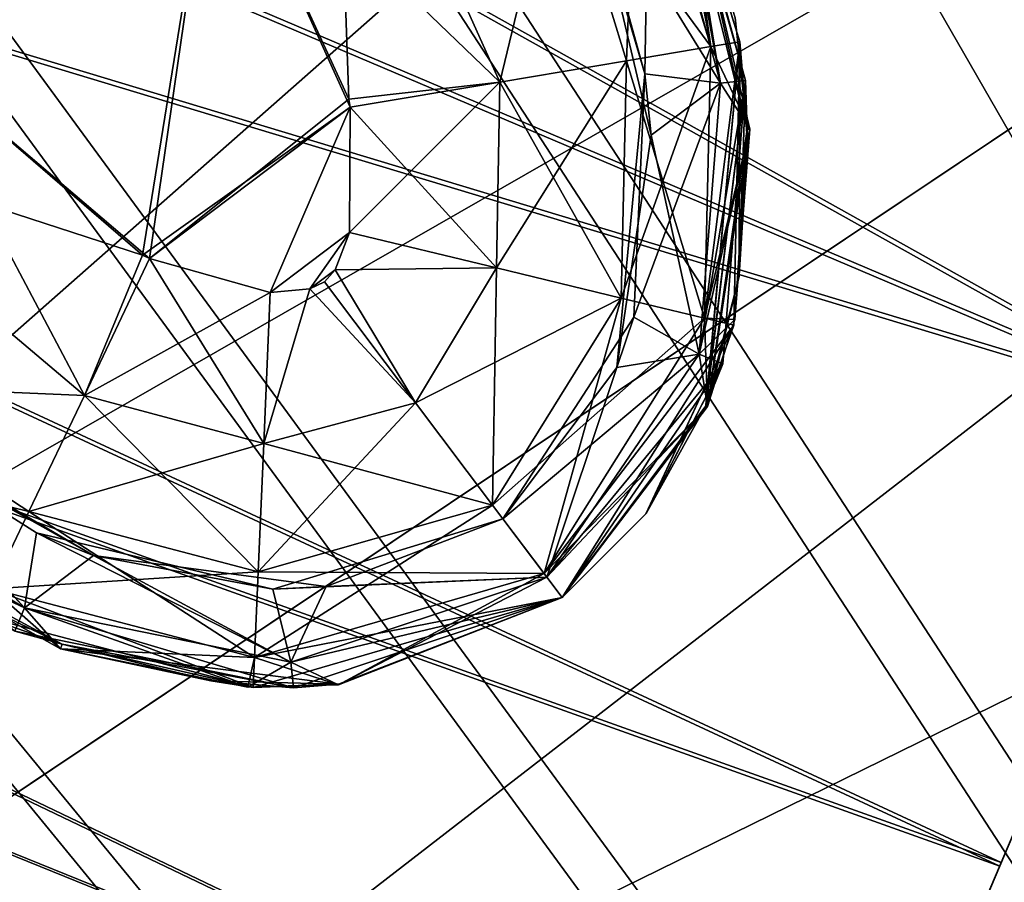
# Model space of a CAD drawing. Header units: metres. Extents: x -904 to 0, y -908 to 0.
# Tile 98 of 134: x -159 to -139, y -189 to -171. Entities that reach past the tile are written whole.
import ezdxf

# ---------------------------------------------------------------- set-up
doc = ezdxf.new("R2010")
doc.units = ezdxf.units.M

msp = doc.modelspace()

# ---------------------------------------------------------------- linework, layer by layer
at = {"layer": 'None012311'}
for points in [[(-264.332214, -57.531643, 123.974747), (-243.170029, -56.729248, 123.995758), (-63.008152, -302.295593, 117.565376)], [(-63.008152, -302.295593, 117.565376), (-243.170029, -56.729248, 123.995758), (-222.050903, -58.298695, 123.954659)], [(-297.830109, -60.486073, 123.897385), (-264.332214, -57.531643, 123.974747), (-63.008152, -302.295593, 117.565376)], [(-222.050903, -58.298695, 123.954659), (-201.240021, -62.22023, 123.851974), (-63.008152, -302.295593, 117.565376)], [(-65.261642, -300.990356, 120.600586), (-242.291733, -59.376686, 126.92746), (-262.718689, -60.035652, 126.910202)], [(-221.537735, -60.995937, 126.885056), (-242.291733, -59.376686, 126.92746), (-65.261642, -300.990356, 120.600586)], [(-262.718689, -60.035652, 126.910202), (-296.668427, -62.81105, 126.837532), (-65.261642, -300.990356, 120.600586)], [(-63.008152, -302.295593, 117.565376), (-331.364288, -63.040817, 123.830482), (-297.830109, -60.486073, 123.897385)], [(-201.261032, -64.869583, 126.783623), (-221.537735, -60.995937, 126.885056), (-65.261642, -300.990356, 120.600586)], [(-201.240021, -62.22023, 123.851974), (-180.998627, -68.444519, 123.68898), (-63.008152, -302.295593, 117.565376)], [(-65.261642, -300.990356, 120.600586), (-296.668427, -62.81105, 126.837532), (-330.762848, -65.236298, 126.774025)], [(-398.51358, -66.948952, 123.728142), (-331.364288, -63.040817, 123.830482), (-63.008152, -302.295593, 117.565376)], [(-65.261642, -300.990356, 120.600586), (-181.641327, -70.920166, 126.625183), (-201.261032, -64.869583, 126.783623)], [(-399.362701, -68.982285, 126.675926), (-65.261642, -300.990356, 120.600586), (-330.762848, -65.236298, 126.774025)], [(-465.701691, -69.252586, 123.667824), (-398.51358, -66.948952, 123.728142), (-69.298546, -367.238312, 115.864792)], [(-398.51358, -66.948952, 123.728142), (-66.409767, -334.739563, 116.715805), (-69.298546, -367.238312, 115.864792)], [(-66.409767, -334.739563, 116.715805), (-398.51358, -66.948952, 123.728142), (-63.008152, -302.295593, 117.565376)], [(-63.008152, -302.295593, 117.565376), (-180.998627, -68.444519, 123.68898), (-161.580826, -76.893288, 123.467743)], [(-71.333969, -367.13382, 118.868553), (-399.362701, -68.982285, 126.675926), (-465.757965, -71.129059, 126.619713)], [(-71.333969, -367.13382, 118.868553), (-68.556686, -334.277802, 119.72892), (-399.362701, -68.982285, 126.675926)], [(-68.556686, -334.277802, 119.72892), (-65.261642, -300.990356, 120.600586), (-399.362701, -68.982285, 126.675926)], [(-452.00235, -701.143799, 107.12117), (-465.701691, -69.252586, 123.667824), (-71.672775, -399.771973, 115.012871)], [(-465.701691, -69.252586, 123.667824), (-69.298546, -367.238312, 115.864792), (-71.672775, -399.771973, 115.012871)], [(-162.537094, -79.228813, 126.407616), (-181.641327, -70.920166, 126.625183), (-65.261642, -300.990356, 120.600586)], [(-73.59713, -399.498657, 118.021057), (-465.757965, -71.129059, 126.619713), (-452.00235, -703.006531, 110.073418)], [(-73.59713, -399.498657, 118.021057), (-71.333969, -367.13382, 118.868553), (-465.757965, -71.129059, 126.619713)], [(-161.580826, -76.893288, 123.467743), (-143.23024, -87.460297, 123.19104), (-63.008152, -302.295593, 117.565376)], [(-153.423279, -84.138039, 126.27906), (-162.537094, -79.228813, 126.407616), (-65.261642, -300.990356, 120.600586)], [(-65.261642, -300.990356, 120.600586), (-144.563904, -89.568611, 126.136856), (-153.423279, -84.138039, 126.27906)], [(-143.23024, -87.460297, 123.19104), (-59.095226, -269.917725, 118.413223), (-63.008152, -302.295593, 117.565376)], [(-59.095226, -269.917725, 118.413223), (-143.23024, -87.460297, 123.19104), (-58.036373, -259.381531, 118.689117)], [(-143.23024, -87.460297, 123.19104), (-126.177071, -100.012726, 122.862343), (-58.036373, -259.381531, 118.689117)], [(-136.558075, -95.093575, 125.99218), (-144.563904, -89.568611, 126.136856), (-65.261642, -300.990356, 120.600586)]]:
    msp.add_3dface(points, dxfattribs=at)
at = {"layer": 'None012312'}
for points in [[(-216.400406, -202.694778, 2170), (-154.928177, -77.35804, 2077.158691), (-171.69136, -69.429825, 2077.158691)], [(-225.351837, -198.977661, 2167.144043), (-172.692154, -71.845924, 2075.415527), (-156.160965, -79.664413, 2075.415527)], [(-154.928177, -77.35804, 2077.158691), (-216.400406, -202.694778, 2170), (-139.02272, -86.890968, 2077.158691)], [(-140.475632, -89.065399, 2075.415527), (-225.351837, -198.977661, 2167.144043), (-156.160965, -79.664413, 2075.415527)], [(-216.400406, -202.694778, 2170), (-208.871689, -208.873306, 2170), (-139.02272, -86.890968, 2077.158691)], [(-139.02272, -86.890968, 2077.158691), (-208.871689, -208.873306, 2170), (-124.128281, -97.937057, 2077.158691)], [(-216.925919, -203.481247, 2167.144043), (-225.351837, -198.977661, 2167.144043), (-140.475632, -89.065399, 2075.415527)], [(-125.787346, -99.958588, 2075.415527), (-216.925919, -203.481247, 2167.144043), (-140.475632, -89.065399, 2075.415527)], [(-208.871689, -208.873306, 2170), (-110.38842, -110.390038, 2077.158691), (-124.128281, -97.937057, 2077.158691)], [(-216.925919, -203.481247, 2167.144043), (-125.787346, -99.958588, 2075.415527), (-112.237633, -112.239235, 2075.415527)], [(-208.871689, -208.873306, 2170), (-202.693161, -216.402023, 2170), (-110.38842, -110.390038, 2077.158691)], [(-202.693161, -216.402023, 2170), (-97.93544, -124.129898, 2077.158691), (-110.38842, -110.390038, 2077.158691)], [(-209.540543, -209.542145, 2167.144043), (-216.925919, -203.481247, 2167.144043), (-112.237633, -112.239235, 2075.415527)], [(-209.540543, -209.542145, 2167.144043), (-112.237633, -112.239235, 2075.415527), (-99.956985, -125.788948, 2075.415527)], [(-97.93544, -124.129898, 2077.158691), (-202.693161, -216.402023, 2170), (-86.889359, -139.024338, 2077.158691)], [(-89.063797, -140.477234, 2075.415527), (-209.540543, -209.542145, 2167.144043), (-99.956985, -125.788948, 2075.415527)], [(-202.693161, -216.402023, 2170), (-198.102173, -224.99147, 2170), (-86.889359, -139.024338, 2077.158691)], [(-86.889359, -139.024338, 2077.158691), (-198.102173, -224.99147, 2170), (-77.356422, -154.929794, 2077.158691)], [(-203.479645, -216.927521, 2167.144043), (-209.540543, -209.542145, 2167.144043), (-89.063797, -140.477234, 2075.415527)], [(-79.662811, -156.162567, 2075.415527), (-203.479645, -216.927521, 2167.144043), (-89.063797, -140.477234, 2075.415527)], [(-198.102173, -224.99147, 2170), (-69.428215, -171.692978, 2077.158691), (-77.356422, -154.929794, 2077.158691)], [(-203.479645, -216.927521, 2167.144043), (-79.662811, -156.162567, 2075.415527), (-71.844322, -172.693756, 2075.415527)], [(-198.102173, -224.99147, 2170), (-195.274841, -234.311462, 2170), (-69.428215, -171.692978, 2077.158691)], [(-195.274841, -234.311462, 2170), (-63.180954, -189.15242, 2077.158691), (-69.428215, -171.692978, 2077.158691)], [(-198.976059, -225.353439, 2167.144043), (-203.479645, -216.927521, 2167.144043), (-71.844322, -172.693756, 2075.415527)], [(-198.976059, -225.353439, 2167.144043), (-71.844322, -172.693756, 2075.415527), (-65.68351, -189.911591, 2075.415527)]]:
    msp.add_3dface(points, dxfattribs=at)
at = {"layer": 'None012315'}
for points in [[(-154.697815, -167.081573, 1328.627197), (-161.086868, -171.896133, 1328.627197), (-159.765427, -162.774551, 1328.627197)], [(-154.697815, -167.081573, 1988.627197), (-159.765427, -162.774551, 1988.627197), (-161.086868, -171.896133, 1988.627197)], [(-151.981598, -172.982147, 1328.627197), (-154.697815, -167.081573, 1328.627197), (-152.252823, -165.23912, 1329.236206)], [(-152.252823, -165.23912, 1988.018311), (-154.697815, -167.081573, 1988.627197), (-148.92485, -172.638153, 1988.018311)], [(-148.92485, -172.638153, 1329.236206), (-152.252823, -165.23912, 1329.236206), (-147.738495, -167.717072, 1330.970337)], [(-148.92485, -172.638153, 1329.236206), (-151.981598, -172.982147, 1328.627197), (-152.252823, -165.23912, 1329.236206)], [(-148.92485, -172.638153, 1988.018311), (-147.738495, -167.717072, 1986.284058), (-152.252823, -165.23912, 1988.018311)], [(-144.649017, -171.916092, 1333.565796), (-146.155502, -166.984909, 1333.565796), (-145.639603, -166.741974, 1336.627197)], [(-144.06398, -171.820038, 1336.627197), (-144.649017, -171.916092, 1333.565796), (-145.639603, -166.741974, 1336.627197)], [(-145.639603, -166.741974, 1336.627197), (-145.587128, -166.858154, 1353.325195), (-144.06398, -171.820038, 1336.627197)], [(-145.452362, -167.164978, 1936.627197), (-145.587128, -166.858154, 1953.325195), (-143.952805, -172.601105, 1936.627197)], [(-145.587128, -166.858154, 1953.325195), (-143.916656, -173.588837, 1958.627197), (-143.952805, -172.601105, 1936.627197)], [(-144.162369, -171.331558, 1958.627197), (-143.916656, -173.588837, 1958.627197), (-145.587128, -166.858154, 1953.325195)], [(-145.587128, -166.858154, 1353.325195), (-143.916656, -173.588837, 1358.627197), (-144.06398, -171.820038, 1336.627197)], [(-144.162369, -171.331558, 1358.627197), (-143.916656, -173.588837, 1358.627197), (-145.587128, -166.858154, 1353.325195)], [(-146.361664, -172.205307, 1330.970337), (-147.738495, -167.717072, 1330.970337), (-146.155502, -166.984909, 1333.565796)], [(-144.649017, -171.916092, 1983.688721), (-146.155502, -166.984909, 1983.688721), (-147.738495, -167.717072, 1986.284058)], [(-144.649017, -171.916092, 1333.565796), (-146.361664, -172.205307, 1330.970337), (-146.155502, -166.984909, 1333.565796)], [(-144.649017, -171.916092, 1983.688721), (-145.279495, -167.578049, 1980.627197), (-146.155502, -166.984909, 1983.688721)], [(-156.019257, -176.20314, 1328.627197), (-161.086868, -171.896133, 1328.627197), (-154.697815, -167.081573, 1328.627197)], [(-154.697815, -167.081573, 1988.627197), (-161.086868, -171.896133, 1988.627197), (-156.163498, -176.133484, 1988.627197)], [(-151.954391, -173.139999, 1988.627197), (-154.697815, -167.081573, 1988.627197), (-156.163498, -176.133484, 1988.627197)], [(-151.981598, -172.982147, 1328.627197), (-156.019257, -176.20314, 1328.627197), (-154.697815, -167.081573, 1328.627197)], [(-154.697815, -167.081573, 1988.627197), (-151.954391, -173.139999, 1988.627197), (-148.92485, -172.638153, 1988.018311)], [(-144.459579, -172.655121, 1933.798706), (-145.901932, -167.362946, 1933.798706), (-145.452362, -167.164978, 1936.627197)], [(-143.952805, -172.601105, 1936.627197), (-144.459579, -172.655121, 1933.798706), (-145.452362, -167.164978, 1936.627197)], [(-145.987274, -172.468872, 1931.335693), (-147.388489, -167.729126, 1931.335693), (-145.901932, -167.362946, 1933.798706)], [(-145.901932, -167.362946, 1383.455688), (-147.144592, -168.301041, 1385.918701), (-144.459579, -172.655121, 1383.455811)], [(-144.459579, -172.655121, 1933.798706), (-145.987274, -172.468872, 1931.335693), (-145.901932, -167.362946, 1933.798706)], [(-144.459579, -172.655121, 1383.455811), (-145.279495, -167.578049, 1380.627197), (-145.901932, -167.362946, 1383.455688)], [(-143.865356, -173.586472, 1980.627197), (-143.916656, -173.588837, 1958.627197), (-145.279541, -167.577972, 1963.039795)], [(-143.916656, -173.588837, 1958.627197), (-144.162369, -171.331558, 1958.627197), (-145.279541, -167.577972, 1963.039795)], [(-143.865356, -173.586472, 1980.627197), (-145.279541, -167.577972, 1963.039795), (-145.279495, -167.578049, 1980.627197)], [(-143.865356, -173.586472, 1380.627197), (-143.916656, -173.588837, 1358.627197), (-145.279541, -167.577972, 1363.039795)], [(-143.916656, -173.588837, 1358.627197), (-144.162369, -171.331558, 1358.627197), (-145.279541, -167.577972, 1363.039795)], [(-143.865356, -173.586472, 1380.627197), (-145.279541, -167.577972, 1363.039795), (-145.279495, -167.578049, 1380.627197)], [(-143.865356, -173.586472, 1980.627197), (-145.279495, -167.578049, 1980.627197), (-144.649017, -171.916092, 1983.688721)], [(-143.865356, -173.586472, 1380.627197), (-145.279495, -167.578049, 1380.627197), (-144.459579, -172.655121, 1383.455811)], [(-146.361664, -172.205307, 1330.970337), (-148.92485, -172.638153, 1329.236206), (-147.738495, -167.717072, 1330.970337)], [(-146.361664, -172.205307, 1986.284058), (-147.738495, -167.717072, 1986.284058), (-148.92485, -172.638153, 1988.018311)], [(-144.649017, -171.916092, 1983.688721), (-147.738495, -167.717072, 1986.284058), (-146.361664, -172.205307, 1986.284058)], [(-147.144592, -168.301041, 1385.918701), (-147.388489, -167.729126, 1931.335693), (-145.987274, -172.468872, 1931.335693)], [(-145.987274, -172.468872, 1931.335693), (-145.861847, -173.704849, 1385.918701), (-147.144592, -168.301041, 1385.918701)], [(-147.144592, -168.301041, 1385.918701), (-145.861847, -173.704849, 1385.918701), (-144.459579, -172.655121, 1383.455811)], [(-144.188583, -177.55043, 1336.627197), (-144.778244, -177.408646, 1333.565674), (-144.06398, -171.820038, 1336.627197)], [(-144.778244, -177.408646, 1333.565674), (-144.649017, -171.916092, 1333.565796), (-144.06398, -171.820038, 1336.627197)], [(-144.751389, -179.172974, 1358.627197), (-144.755692, -179.184067, 1358.627197), (-144.06398, -171.820038, 1336.627197)], [(-144.06398, -171.820038, 1336.627197), (-144.755692, -179.184067, 1358.627197), (-144.188583, -177.55043, 1336.627197)], [(-144.747696, -179.163452, 1358.627197), (-144.751389, -179.172974, 1358.627197), (-144.06398, -171.820038, 1336.627197)], [(-144.080734, -176.560394, 1358.627197), (-144.747696, -179.163452, 1358.627197), (-144.06398, -171.820038, 1336.627197)], [(-144.06398, -171.820038, 1336.627197), (-144.079147, -176.549759, 1358.627197), (-144.080734, -176.560394, 1358.627197)], [(-143.909286, -173.848221, 1358.627197), (-144.079147, -176.549759, 1358.627197), (-144.06398, -171.820038, 1336.627197)], [(-144.06398, -171.820038, 1336.627197), (-143.916656, -173.588837, 1358.627197), (-143.9095, -173.837921, 1358.627197)], [(-143.9095, -173.837921, 1358.627197), (-143.909286, -173.848221, 1358.627197), (-144.06398, -171.820038, 1336.627197)], [(-156.163498, -176.133484, 1988.627197), (-161.086868, -171.896133, 1988.627197), (-163.531845, -173.738586, 1988.018311)], [(-157.336685, -178.97702, 1329.236206), (-163.531845, -173.738586, 1329.236206), (-161.086868, -171.896133, 1328.627197)], [(-156.019257, -176.20314, 1328.627197), (-157.336685, -178.97702, 1329.236206), (-161.086868, -171.896133, 1328.627197)], [(-144.778244, -177.408646, 1333.565674), (-146.466888, -177.002579, 1330.970337), (-144.649017, -171.916092, 1333.565796)], [(-146.466888, -177.002579, 1330.970337), (-146.361664, -172.205307, 1330.970337), (-144.649017, -171.916092, 1333.565796)], [(-144.778244, -177.408646, 1983.688721), (-144.649017, -171.916092, 1983.688721), (-146.361664, -172.205307, 1986.284058)], [(-144.778244, -177.408646, 1983.688721), (-143.865356, -173.586472, 1980.627197), (-144.649017, -171.916092, 1983.688721)], [(-146.466888, -177.002579, 1330.970337), (-148.994095, -176.394867, 1329.236206), (-146.361664, -172.205307, 1330.970337)], [(-148.994095, -176.394867, 1329.236206), (-148.92485, -172.638153, 1329.236206), (-146.361664, -172.205307, 1330.970337)], [(-146.466888, -177.002579, 1986.284058), (-146.361664, -172.205307, 1986.284058), (-148.92485, -172.638153, 1988.018311)], [(-144.778244, -177.408646, 1983.688721), (-146.361664, -172.205307, 1986.284058), (-146.466888, -177.002579, 1986.284058)], [(-151.954391, -173.139999, 1328.627197), (-151.981598, -172.982147, 1328.627197), (-148.92485, -172.638153, 1329.236206)], [(-151.966232, -175.677124, 1328.627197), (-148.92485, -172.638153, 1329.236206), (-148.994095, -176.394867, 1329.236206)], [(-151.966232, -175.677124, 1328.627197), (-151.954391, -173.139999, 1328.627197), (-148.92485, -172.638153, 1329.236206)], [(-148.92485, -172.638153, 1988.018311), (-151.954391, -173.139999, 1988.627197), (-148.994095, -176.394867, 1988.018311)], [(-148.994095, -176.394867, 1988.018311), (-146.466888, -177.002579, 1986.284058), (-148.92485, -172.638153, 1988.018311)], [(-146.211304, -177.38739, 1931.335693), (-146.558319, -178.409821, 1385.918701), (-145.987274, -172.468872, 1931.335693)], [(-146.558319, -178.409821, 1385.918701), (-145.861847, -173.704849, 1385.918701), (-145.987274, -172.468872, 1931.335693)], [(-146.211304, -177.38739, 1931.335693), (-145.987274, -172.468872, 1931.335693), (-144.459579, -172.655121, 1933.798706)], [(-144.888412, -178.140976, 1933.798706), (-146.211304, -177.38739, 1931.335693), (-144.459579, -172.655121, 1933.798706)], [(-144.459579, -172.655121, 1383.455811), (-145.861847, -173.704849, 1385.918701), (-144.888412, -178.140976, 1383.455811)], [(-144.406479, -178.336212, 1936.627197), (-144.888412, -178.140976, 1933.798706), (-143.952805, -172.601105, 1936.627197)], [(-144.888412, -178.140976, 1933.798706), (-144.459579, -172.655121, 1933.798706), (-143.952805, -172.601105, 1936.627197)], [(-144.888412, -178.140976, 1383.455811), (-143.865356, -173.586472, 1380.627197), (-144.459579, -172.655121, 1383.455811)], [(-144.751389, -179.172974, 1958.627197), (-144.755692, -179.184067, 1958.627197), (-143.952805, -172.601105, 1936.627197)], [(-143.952805, -172.601105, 1936.627197), (-144.755692, -179.184067, 1958.627197), (-144.406479, -178.336212, 1936.627197)], [(-144.747696, -179.163452, 1958.627197), (-144.751389, -179.172974, 1958.627197), (-143.952805, -172.601105, 1936.627197)], [(-144.080734, -176.560394, 1958.627197), (-144.747696, -179.163452, 1958.627197), (-143.952805, -172.601105, 1936.627197)], [(-143.952805, -172.601105, 1936.627197), (-144.079147, -176.549759, 1958.627197), (-144.080734, -176.560394, 1958.627197)], [(-143.909286, -173.848221, 1958.627197), (-144.079147, -176.549759, 1958.627197), (-143.952805, -172.601105, 1936.627197)], [(-143.952805, -172.601105, 1936.627197), (-143.916656, -173.588837, 1958.627197), (-143.9095, -173.837921, 1958.627197)], [(-143.9095, -173.837921, 1958.627197), (-143.909286, -173.848221, 1958.627197), (-143.952805, -172.601105, 1936.627197)], [(-156.019257, -176.20314, 1328.627197), (-151.981598, -172.982147, 1328.627197), (-151.954391, -173.139999, 1328.627197)], [(-151.954391, -173.139999, 1988.627197), (-156.163498, -176.133484, 1988.627197), (-156.019257, -176.20314, 1988.627197)], [(-153.573898, -176.891205, 1328.627197), (-156.019257, -176.20314, 1328.627197), (-151.954391, -173.139999, 1328.627197)], [(-153.577148, -176.891052, 1988.627197), (-151.954391, -173.139999, 1988.627197), (-156.019257, -176.20314, 1988.627197)], [(-151.966995, -175.680298, 1988.627197), (-151.954391, -173.139999, 1988.627197), (-153.577148, -176.891052, 1988.627197)], [(-153.573898, -176.891205, 1328.627197), (-151.954391, -173.139999, 1328.627197), (-151.966232, -175.677124, 1328.627197)], [(-151.954391, -173.139999, 1988.627197), (-151.966995, -175.680298, 1988.627197), (-148.994095, -176.394867, 1988.018311)], [(-144.162903, -177.440872, 1380.627197), (-143.865356, -173.586472, 1380.627197), (-144.888412, -178.140976, 1383.455811)], [(-144.162903, -177.440872, 1980.627197), (-143.865356, -173.586472, 1980.627197), (-144.778244, -177.408646, 1983.688721)], [(-143.9095, -173.837921, 1958.627197), (-143.916656, -173.588837, 1958.627197), (-144.720108, -179.198517, 1980.627197)], [(-144.720108, -179.198517, 1980.627197), (-143.916656, -173.588837, 1958.627197), (-144.162903, -177.440872, 1980.627197)], [(-143.9095, -173.837921, 1358.627197), (-143.916656, -173.588837, 1358.627197), (-144.720108, -179.198517, 1380.627197)], [(-144.720108, -179.198517, 1380.627197), (-143.916656, -173.588837, 1358.627197), (-144.162903, -177.440872, 1380.627197)], [(-143.916656, -173.588837, 1958.627197), (-143.865356, -173.586472, 1980.627197), (-144.162903, -177.440872, 1980.627197)], [(-143.916656, -173.588837, 1358.627197), (-143.865356, -173.586472, 1380.627197), (-144.162903, -177.440872, 1380.627197)], [(-157.336685, -178.97702, 1988.018311), (-163.531845, -173.738586, 1988.018311), (-162.394135, -178.761047, 1986.284058)], [(-157.336685, -178.97702, 1988.018311), (-156.163498, -176.133484, 1988.627197), (-163.531845, -173.738586, 1988.018311)], [(-162.394135, -178.761047, 1330.970337), (-163.531845, -173.738586, 1329.236206), (-157.336685, -178.97702, 1329.236206)], [(-144.888412, -178.140976, 1383.455811), (-145.861847, -173.704849, 1385.918701), (-146.558319, -178.409821, 1385.918701)], [(-143.909286, -173.848221, 1958.627197), (-143.9095, -173.837921, 1958.627197), (-144.720108, -179.198517, 1980.627197)], [(-143.909286, -173.848221, 1358.627197), (-143.9095, -173.837921, 1358.627197), (-144.720108, -179.198517, 1380.627197)], [(-144.720108, -179.198517, 1980.627197), (-144.079147, -176.549759, 1958.627197), (-143.909286, -173.848221, 1958.627197)], [(-144.720108, -179.198517, 1380.627197), (-144.079147, -176.549759, 1358.627197), (-143.909286, -173.848221, 1358.627197)], [(-152.77301, -176.816574, 1988.627197), (-151.966995, -175.680298, 1988.627197), (-153.577148, -176.891052, 1988.627197)], [(-152.77301, -176.816574, 1328.627197), (-153.573898, -176.891205, 1328.627197), (-151.966232, -175.677124, 1328.627197)], [(-152.77301, -176.816574, 1328.627197), (-151.966232, -175.677124, 1328.627197), (-152.25946, -176.429581, 1328.627197)], [(-152.25946, -176.429581, 1988.627197), (-151.966995, -175.680298, 1988.627197), (-152.77301, -176.816574, 1988.627197)], [(-152.25946, -176.429581, 1328.627197), (-151.966232, -175.677124, 1328.627197), (-148.994095, -176.394867, 1329.236206)], [(-148.994095, -176.394867, 1988.018311), (-151.966995, -175.680298, 1988.627197), (-152.25946, -176.429581, 1988.627197)], [(-156.019257, -176.20314, 1988.627197), (-156.163498, -176.133484, 1988.627197), (-157.336685, -178.97702, 1988.018311)], [(-153.577148, -176.891052, 1988.627197), (-156.019257, -176.20314, 1988.627197), (-157.336685, -178.97702, 1988.018311)], [(-153.706406, -179.945892, 1329.236206), (-157.336685, -178.97702, 1329.236206), (-156.019257, -176.20314, 1328.627197)], [(-153.573898, -176.891205, 1328.627197), (-153.706406, -179.945892, 1329.236206), (-156.019257, -176.20314, 1328.627197)], [(-152.475967, -176.676529, 1328.627197), (-152.77301, -176.816574, 1328.627197), (-152.25946, -176.429581, 1328.627197)], [(-152.475967, -176.676529, 1988.627197), (-152.25946, -176.429581, 1988.627197), (-152.77301, -176.816574, 1988.627197)], [(-152.475967, -176.676529, 1328.627197), (-152.25946, -176.429581, 1328.627197), (-150.633514, -179.121521, 1329.236206)], [(-152.475967, -176.676529, 1988.627197), (-150.633514, -179.121521, 1988.018311), (-152.25946, -176.429581, 1988.627197)], [(-152.25946, -176.429581, 1328.627197), (-148.994095, -176.394867, 1329.236206), (-150.633514, -179.121521, 1329.236206)], [(-150.633514, -179.121521, 1988.018311), (-148.994095, -176.394867, 1988.018311), (-152.25946, -176.429581, 1988.627197)], [(-150.633514, -179.121521, 1329.236206), (-148.994095, -176.394867, 1329.236206), (-146.466888, -177.002579, 1330.970337)], [(-150.633514, -179.121521, 1988.018311), (-149.071548, -181.194275, 1986.284058), (-148.994095, -176.394867, 1988.018311)], [(-149.071548, -181.194275, 1986.284058), (-146.466888, -177.002579, 1986.284058), (-148.994095, -176.394867, 1988.018311)], [(-144.747696, -179.163452, 1958.627197), (-144.080734, -176.560394, 1958.627197), (-144.720108, -179.198517, 1980.627197)], [(-144.747696, -179.163452, 1358.627197), (-144.080734, -176.560394, 1358.627197), (-144.720108, -179.198517, 1380.627197)], [(-144.080734, -176.560394, 1958.627197), (-144.079147, -176.549759, 1958.627197), (-144.720108, -179.198517, 1980.627197)], [(-144.080734, -176.560394, 1358.627197), (-144.079147, -176.549759, 1358.627197), (-144.720108, -179.198517, 1380.627197)], [(-152.77301, -176.816574, 1988.627197), (-153.706406, -179.945892, 1988.018311), (-150.633514, -179.121521, 1988.018311)], [(-152.77301, -176.816574, 1988.627197), (-153.577148, -176.891052, 1988.627197), (-153.706406, -179.945892, 1988.018311)], [(-153.573898, -176.891205, 1328.627197), (-152.77301, -176.816574, 1328.627197), (-153.706406, -179.945892, 1329.236206)], [(-152.77301, -176.816574, 1328.627197), (-150.633514, -179.121521, 1329.236206), (-153.706406, -179.945892, 1329.236206)], [(-152.475967, -176.676529, 1988.627197), (-152.77301, -176.816574, 1988.627197), (-150.633514, -179.121521, 1988.018311)], [(-152.77301, -176.816574, 1328.627197), (-152.475967, -176.676529, 1328.627197), (-150.633514, -179.121521, 1329.236206)], [(-153.577148, -176.891052, 1988.627197), (-157.336685, -178.97702, 1988.018311), (-153.706406, -179.945892, 1988.018311)], [(-149.071548, -181.194275, 1330.970337), (-150.633514, -179.121521, 1329.236206), (-146.466888, -177.002579, 1330.970337)], [(-149.071548, -181.194275, 1330.970337), (-146.466888, -177.002579, 1330.970337), (-144.778244, -177.408646, 1333.565674)], [(-149.071548, -181.194275, 1986.284058), (-148.027878, -182.579254, 1983.688721), (-146.466888, -177.002579, 1986.284058)], [(-148.027878, -182.579254, 1983.688721), (-144.778244, -177.408646, 1983.688721), (-146.466888, -177.002579, 1986.284058)], [(-148.027878, -182.579254, 1333.565796), (-149.071548, -181.194275, 1330.970337), (-144.778244, -177.408646, 1333.565674)], [(-148.865036, -181.468323, 1931.335693), (-146.211304, -177.38739, 1931.335693), (-144.888412, -178.140976, 1933.798706)], [(-146.558319, -178.409821, 1385.918701), (-146.211304, -177.38739, 1931.335693), (-148.865036, -181.468323, 1931.335693)], [(-148.027878, -182.579254, 1333.565796), (-144.778244, -177.408646, 1333.565674), (-144.188583, -177.55043, 1336.627197)], [(-144.720108, -179.198517, 1980.627197), (-144.778244, -177.408646, 1983.688721), (-148.027878, -182.579254, 1983.688721)], [(-144.720108, -179.198517, 1980.627197), (-144.162903, -177.440872, 1980.627197), (-144.778244, -177.408646, 1983.688721)], [(-147.661392, -183.065582, 1336.627197), (-148.027878, -182.579254, 1333.565796), (-144.188583, -177.55043, 1336.627197)], [(-147.661392, -183.065582, 1336.627197), (-144.188583, -177.55043, 1336.627197), (-147.661392, -183.065582, 1358.627197)], [(-144.188583, -177.55043, 1336.627197), (-145.96759, -181.371872, 1358.627197), (-147.661392, -183.065582, 1358.627197)], [(-144.188583, -177.55043, 1336.627197), (-145.961838, -181.364227, 1358.627197), (-145.96759, -181.371872, 1358.627197)], [(-144.755692, -179.184067, 1358.627197), (-145.961838, -181.364227, 1358.627197), (-144.188583, -177.55043, 1336.627197)], [(-144.720108, -179.198517, 1380.627197), (-144.162903, -177.440872, 1380.627197), (-144.888412, -178.140976, 1383.455811)], [(-147.972366, -182.652908, 1933.798706), (-148.865036, -181.468323, 1931.335693), (-144.888412, -178.140976, 1933.798706)], [(-147.972366, -182.652908, 1933.798706), (-144.888412, -178.140976, 1933.798706), (-144.406479, -178.336212, 1936.627197)], [(-144.720108, -179.198517, 1380.627197), (-144.888412, -178.140976, 1383.455811), (-147.972366, -182.652908, 1383.455688)], [(-147.972366, -182.652908, 1383.455688), (-144.888412, -178.140976, 1383.455811), (-146.558319, -178.409821, 1385.918701)], [(-148.865036, -181.468323, 1385.918701), (-146.558319, -178.409821, 1385.918701), (-148.865036, -181.468323, 1931.335693)], [(-146.558319, -178.409821, 1385.918701), (-148.865036, -181.468323, 1385.918701), (-147.972366, -182.652908, 1383.455688)], [(-147.661392, -183.065582, 1936.627197), (-147.972366, -182.652908, 1933.798706), (-144.406479, -178.336212, 1936.627197)], [(-147.661392, -183.065582, 1936.627197), (-144.406479, -178.336212, 1936.627197), (-147.661392, -183.065582, 1958.627197)], [(-144.406479, -178.336212, 1936.627197), (-145.96759, -181.371872, 1958.627197), (-147.661392, -183.065582, 1958.627197)], [(-144.406479, -178.336212, 1936.627197), (-145.961838, -181.364227, 1958.627197), (-145.96759, -181.371872, 1958.627197)], [(-144.755692, -179.184067, 1958.627197), (-145.961838, -181.364227, 1958.627197), (-144.406479, -178.336212, 1936.627197)], [(-158.459244, -181.321609, 1986.284058), (-162.394135, -178.761047, 1986.284058), (-163.534256, -180.080917, 1983.688721)], [(-158.459244, -181.321609, 1986.284058), (-157.336685, -178.97702, 1988.018311), (-162.394135, -178.761047, 1986.284058)], [(-162.394135, -178.761047, 1330.970337), (-158.459244, -181.321609, 1330.970337), (-159.209305, -182.888199, 1333.565796)], [(-158.459244, -181.321609, 1330.970337), (-162.394135, -178.761047, 1330.970337), (-157.336685, -178.97702, 1329.236206)], [(-153.706406, -179.945892, 1988.018311), (-157.336685, -178.97702, 1988.018311), (-158.459244, -181.321609, 1986.284058)], [(-158.459244, -181.321609, 1330.970337), (-157.336685, -178.97702, 1329.236206), (-153.818802, -182.542709, 1330.970337)], [(-157.336685, -178.97702, 1329.236206), (-153.706406, -179.945892, 1329.236206), (-153.818802, -182.542709, 1330.970337)], [(-163.240753, -180.428864, 1933.798706), (-162.479019, -179.100739, 1931.335693), (-158.551117, -183.274002, 1933.798706)], [(-162.479019, -179.100739, 1931.335693), (-158.309097, -181.754166, 1931.335693), (-158.551117, -183.274002, 1933.798706)], [(-157.155609, -182.215363, 1385.918701), (-158.309097, -181.754166, 1931.335693), (-162.479019, -179.100739, 1931.335693)], [(-157.155609, -182.215363, 1385.918701), (-162.479019, -179.100739, 1931.335693), (-161.996445, -179.492966, 1385.918701)], [(-149.071548, -181.194275, 1986.284058), (-150.633514, -179.121521, 1988.018311), (-153.818802, -182.542709, 1986.284058)], [(-150.633514, -179.121521, 1988.018311), (-153.706406, -179.945892, 1988.018311), (-153.818802, -182.542709, 1986.284058)], [(-153.706406, -179.945892, 1329.236206), (-150.633514, -179.121521, 1329.236206), (-149.071548, -181.194275, 1330.970337)], [(-147.661392, -183.065582, 1980.627197), (-144.720108, -179.198517, 1980.627197), (-148.027878, -182.579254, 1983.688721)], [(-147.661392, -183.065582, 1380.627197), (-144.720108, -179.198517, 1380.627197), (-147.972366, -182.652908, 1383.455688)], [(-147.661392, -183.065582, 1980.627197), (-145.961838, -181.364227, 1958.627197), (-144.755692, -179.184067, 1958.627197)], [(-147.661392, -183.065582, 1980.627197), (-144.755692, -179.184067, 1958.627197), (-144.720108, -179.198517, 1980.627197)], [(-147.661392, -183.065582, 1380.627197), (-145.961838, -181.364227, 1358.627197), (-144.755692, -179.184067, 1358.627197)], [(-147.661392, -183.065582, 1380.627197), (-144.755692, -179.184067, 1358.627197), (-144.720108, -179.198517, 1380.627197)], [(-144.755692, -179.184067, 1958.627197), (-144.751389, -179.172974, 1958.627197), (-144.720108, -179.198517, 1980.627197)], [(-144.755692, -179.184067, 1358.627197), (-144.751389, -179.172974, 1358.627197), (-144.720108, -179.198517, 1380.627197)], [(-144.720108, -179.198517, 1980.627197), (-144.751389, -179.172974, 1958.627197), (-144.747696, -179.163452, 1958.627197)], [(-144.720108, -179.198517, 1380.627197), (-144.751389, -179.172974, 1358.627197), (-144.747696, -179.163452, 1358.627197)], [(-161.996445, -179.492966, 1385.918701), (-163.240753, -180.428864, 1383.455688), (-158.551117, -183.274002, 1383.455811)], [(-157.155609, -182.215363, 1385.918701), (-161.996445, -179.492966, 1385.918701), (-158.551117, -183.274002, 1383.455811)], [(-153.818802, -182.542709, 1986.284058), (-153.706406, -179.945892, 1988.018311), (-158.459244, -181.321609, 1986.284058)], [(-153.706406, -179.945892, 1329.236206), (-149.071548, -181.194275, 1330.970337), (-153.818802, -182.542709, 1330.970337)], [(-159.209305, -182.888199, 1983.688721), (-158.459244, -181.321609, 1986.284058), (-163.534256, -180.080917, 1983.688721)], [(-158.551117, -183.274002, 1933.798706), (-158.742722, -183.746262, 1936.627197), (-163.240753, -180.428864, 1933.798706)], [(-158.551117, -183.274002, 1383.455811), (-163.240753, -180.428864, 1383.455688), (-163.205536, -181.086472, 1380.627197)], [(-163.205536, -181.086472, 1980.627197), (-157.819626, -184.101913, 1980.627197), (-159.209305, -182.888199, 1983.688721)], [(-157.819626, -184.101913, 1980.627197), (-163.205536, -181.086472, 1980.627197), (-157.783569, -184.006058, 1958.627197)], [(-157.783569, -184.006058, 1958.627197), (-163.205536, -181.086472, 1980.627197), (-162.196579, -181.878326, 1958.627197)], [(-157.819626, -184.101913, 1380.627197), (-163.205536, -181.086472, 1380.627197), (-157.783569, -184.006058, 1358.627197)], [(-157.783569, -184.006058, 1358.627197), (-163.205536, -181.086472, 1380.627197), (-162.196579, -181.878326, 1358.627197)], [(-158.551117, -183.274002, 1383.455811), (-163.205536, -181.086472, 1380.627197), (-157.819626, -184.101913, 1380.627197)], [(-148.027878, -182.579254, 1983.688721), (-149.071548, -181.194275, 1986.284058), (-153.89389, -184.277863, 1983.688721)], [(-149.071548, -181.194275, 1986.284058), (-153.818802, -182.542709, 1986.284058), (-153.89389, -184.277863, 1983.688721)], [(-153.818802, -182.542709, 1330.970337), (-149.071548, -181.194275, 1330.970337), (-148.027878, -182.579254, 1333.565796)], [(-153.818802, -182.542709, 1986.284058), (-158.459244, -181.321609, 1986.284058), (-159.209305, -182.888199, 1983.688721)], [(-159.209305, -182.888199, 1333.565796), (-158.459244, -181.321609, 1330.970337), (-153.89389, -184.277863, 1333.565674)], [(-158.459244, -181.321609, 1330.970337), (-153.818802, -182.542709, 1330.970337), (-153.89389, -184.277863, 1333.565674)], [(-145.96759, -181.371872, 1958.627197), (-145.961838, -181.364227, 1958.627197), (-147.661392, -183.065582, 1980.627197)], [(-145.96759, -181.371872, 1358.627197), (-145.961838, -181.364227, 1358.627197), (-147.661392, -183.065582, 1380.627197)], [(-147.661392, -183.065582, 1958.627197), (-145.96759, -181.371872, 1958.627197), (-147.661392, -183.065582, 1980.627197)], [(-147.661392, -183.065582, 1358.627197), (-145.96759, -181.371872, 1358.627197), (-147.661392, -183.065582, 1380.627197)], [(-153.519333, -182.89444, 1931.335693), (-148.865036, -181.468323, 1931.335693), (-147.972366, -182.652908, 1933.798706)], [(-148.865036, -181.468323, 1931.335693), (-153.519333, -182.89444, 1931.335693), (-152.440735, -182.842697, 1385.918701)], [(-148.865036, -181.468323, 1385.918701), (-148.865036, -181.468323, 1931.335693), (-152.440735, -182.842697, 1385.918701)], [(-148.865036, -181.468323, 1385.918701), (-152.440735, -182.842697, 1385.918701), (-147.972366, -182.652908, 1383.455688)], [(-158.551117, -183.274002, 1933.798706), (-158.309097, -181.754166, 1931.335693), (-153.159561, -184.373825, 1933.798706)], [(-158.309097, -181.754166, 1931.335693), (-153.519333, -182.89444, 1931.335693), (-153.159561, -184.373825, 1933.798706)], [(-153.519333, -182.89444, 1931.335693), (-158.309097, -181.754166, 1931.335693), (-157.155609, -182.215363, 1385.918701)], [(-157.783569, -184.006058, 1958.627197), (-162.196579, -181.878326, 1958.627197), (-158.742722, -183.746262, 1936.627197)], [(-157.783569, -184.006058, 1358.627197), (-162.196579, -181.878326, 1358.627197), (-159.462891, -183.424103, 1336.627197)], [(-157.155609, -182.215363, 1385.918701), (-158.551117, -183.274002, 1383.455811), (-153.159561, -184.373825, 1383.455811)], [(-152.440735, -182.842697, 1385.918701), (-153.519333, -182.89444, 1931.335693), (-157.155609, -182.215363, 1385.918701)], [(-152.440735, -182.842697, 1385.918701), (-157.155609, -182.215363, 1385.918701), (-153.159561, -184.373825, 1383.455811)], [(-153.89389, -184.277863, 1983.688721), (-153.818802, -182.542709, 1986.284058), (-159.209305, -182.888199, 1983.688721)], [(-153.89389, -184.277863, 1333.565674), (-153.818802, -182.542709, 1330.970337), (-148.027878, -182.579254, 1333.565796)], [(-148.027878, -182.579254, 1983.688721), (-153.89389, -184.277863, 1983.688721), (-152.189362, -184.827087, 1980.627197)], [(-148.027878, -182.579254, 1333.565796), (-147.661392, -183.065582, 1336.627197), (-153.89389, -184.277863, 1333.565674)], [(-147.661392, -183.065582, 1980.627197), (-148.027878, -182.579254, 1983.688721), (-152.189362, -184.827087, 1980.627197)], [(-153.159561, -184.373825, 1933.798706), (-153.519333, -182.89444, 1931.335693), (-147.972366, -182.652908, 1933.798706)], [(-147.972366, -182.652908, 1933.798706), (-147.661392, -183.065582, 1936.627197), (-153.159561, -184.373825, 1933.798706)], [(-147.972366, -182.652908, 1383.455688), (-153.159561, -184.373825, 1383.455811), (-152.189362, -184.827087, 1380.627197)], [(-152.440735, -182.842697, 1385.918701), (-153.159561, -184.373825, 1383.455811), (-147.972366, -182.652908, 1383.455688)], [(-147.661392, -183.065582, 1380.627197), (-147.972366, -182.652908, 1383.455688), (-152.189362, -184.827087, 1380.627197)], [(-153.92012, -184.883759, 1336.627197), (-159.462891, -183.424103, 1336.627197), (-159.209305, -182.888199, 1333.565796)], [(-159.209305, -182.888199, 1983.688721), (-157.819626, -184.101913, 1980.627197), (-153.89389, -184.277863, 1983.688721)], [(-153.89389, -184.277863, 1333.565674), (-153.92012, -184.883759, 1336.627197), (-159.209305, -182.888199, 1333.565796)], [(-147.661392, -183.065582, 1336.627197), (-153.92012, -184.883759, 1336.627197), (-153.89389, -184.277863, 1333.565674)], [(-152.189774, -184.815948, 1358.627197), (-153.92012, -184.883759, 1336.627197), (-147.661392, -183.065582, 1336.627197)], [(-147.661392, -183.065582, 1936.627197), (-153.104721, -184.8909, 1936.627197), (-153.159561, -184.373825, 1933.798706)], [(-152.189774, -184.815948, 1958.627197), (-153.104721, -184.8909, 1936.627197), (-147.661392, -183.065582, 1936.627197)], [(-152.189362, -184.827087, 1980.627197), (-152.189774, -184.815948, 1958.627197), (-147.661392, -183.065582, 1958.627197)], [(-152.189362, -184.827087, 1380.627197), (-152.189774, -184.815948, 1358.627197), (-147.661392, -183.065582, 1358.627197)], [(-147.661392, -183.065582, 1958.627197), (-152.189774, -184.815948, 1958.627197), (-147.661392, -183.065582, 1936.627197)], [(-147.661392, -183.065582, 1358.627197), (-152.189774, -184.815948, 1358.627197), (-147.661392, -183.065582, 1336.627197)], [(-147.661392, -183.065582, 1980.627197), (-152.189362, -184.827087, 1980.627197), (-147.661392, -183.065582, 1958.627197)], [(-147.661392, -183.065582, 1380.627197), (-152.189362, -184.827087, 1380.627197), (-147.661392, -183.065582, 1358.627197)], [(-153.104721, -184.8909, 1936.627197), (-158.742722, -183.746262, 1936.627197), (-158.551117, -183.274002, 1933.798706)], [(-153.159561, -184.373825, 1933.798706), (-153.104721, -184.8909, 1936.627197), (-158.551117, -183.274002, 1933.798706)], [(-153.159561, -184.373825, 1383.455811), (-158.551117, -183.274002, 1383.455811), (-154.028885, -184.878464, 1380.627197)], [(-154.028885, -184.878464, 1380.627197), (-158.551117, -183.274002, 1383.455811), (-157.819626, -184.101913, 1380.627197)], [(-153.92012, -184.883759, 1336.627197), (-157.783569, -184.006058, 1358.627197), (-159.462891, -183.424103, 1336.627197)], [(-153.104721, -184.8909, 1936.627197), (-157.783569, -184.006058, 1958.627197), (-158.742722, -183.746262, 1936.627197)], [(-154.776947, -184.746979, 1958.627197), (-157.819626, -184.101913, 1980.627197), (-157.783569, -184.006058, 1958.627197)], [(-154.776947, -184.746979, 1358.627197), (-157.819626, -184.101913, 1380.627197), (-157.783569, -184.006058, 1358.627197)], [(-153.104721, -184.8909, 1936.627197), (-154.776947, -184.746979, 1958.627197), (-157.783569, -184.006058, 1958.627197)], [(-153.92012, -184.883759, 1336.627197), (-154.776947, -184.746979, 1358.627197), (-157.783569, -184.006058, 1358.627197)], [(-153.89389, -184.277863, 1983.688721), (-157.819626, -184.101913, 1980.627197), (-154.028885, -184.878464, 1980.627197)], [(-154.028885, -184.878464, 1980.627197), (-157.819626, -184.101913, 1980.627197), (-152.189774, -184.815948, 1958.627197)], [(-152.189774, -184.815948, 1958.627197), (-157.819626, -184.101913, 1980.627197), (-154.746613, -184.751129, 1958.627197)], [(-157.819626, -184.101913, 1980.627197), (-154.776947, -184.746979, 1958.627197), (-154.746613, -184.751129, 1958.627197)], [(-154.028885, -184.878464, 1380.627197), (-157.819626, -184.101913, 1380.627197), (-152.189774, -184.815948, 1358.627197)], [(-152.189774, -184.815948, 1358.627197), (-157.819626, -184.101913, 1380.627197), (-154.746613, -184.751129, 1358.627197)], [(-157.819626, -184.101913, 1380.627197), (-154.776947, -184.746979, 1358.627197), (-154.746613, -184.751129, 1358.627197)], [(-152.189362, -184.827087, 1980.627197), (-153.89389, -184.277863, 1983.688721), (-154.028885, -184.878464, 1980.627197)], [(-152.189362, -184.827087, 1380.627197), (-153.159561, -184.373825, 1383.455811), (-154.028885, -184.878464, 1380.627197)], [(-154.746613, -184.751129, 1958.627197), (-154.776947, -184.746979, 1958.627197), (-153.104721, -184.8909, 1936.627197)], [(-154.746613, -184.751129, 1358.627197), (-154.776947, -184.746979, 1358.627197), (-153.92012, -184.883759, 1336.627197)], [(-152.189774, -184.815948, 1958.627197), (-154.746613, -184.751129, 1958.627197), (-153.104721, -184.8909, 1936.627197)], [(-152.189774, -184.815948, 1358.627197), (-154.746613, -184.751129, 1358.627197), (-153.92012, -184.883759, 1336.627197)], [(-152.189362, -184.827087, 1980.627197), (-154.028885, -184.878464, 1980.627197), (-152.189774, -184.815948, 1958.627197)], [(-152.189362, -184.827087, 1380.627197), (-154.028885, -184.878464, 1380.627197), (-152.189774, -184.815948, 1358.627197)]]:
    msp.add_3dface(points, dxfattribs=at)
at = {"layer": 'None012325'}
for points in [[(-196.80455, -144.705307, 1817.122925), (-199.796432, -151.75386, 1818.627075), (-134.898331, -179.300964, 1818.627197)], [(-196.770035, -144.623993, 1780.167969), (-134.860992, -179.212982, 1778.627319), (-199.759079, -151.665878, 1778.627319)], [(-196.80455, -144.705307, 1817.122925), (-134.898331, -179.300964, 1818.627197), (-130.988586, -170.090027, 1815.971558)], [(-130.956253, -170.01384, 1781.330688), (-134.860992, -179.212982, 1778.627319), (-196.770035, -144.623993, 1780.167969)], [(-134.860992, -179.212982, 1778.627319), (-202.750961, -158.714447, 1780.13147), (-199.759079, -151.665878, 1778.627319)], [(-199.796432, -151.75386, 1818.627075), (-202.785461, -158.795715, 1817.086426), (-134.898331, -179.300964, 1818.627197)], [(-202.785461, -158.795715, 1817.086426), (-205.316605, -164.758835, 1812.735474), (-138.80307, -188.500122, 1815.923828)], [(-138.770721, -188.423935, 1781.282837), (-205.290207, -164.696625, 1784.451416), (-202.750961, -158.714447, 1780.13147)], [(-134.898331, -179.300964, 1818.627197), (-202.785461, -158.795715, 1817.086426), (-138.80307, -188.500122, 1815.923828)], [(-134.860992, -179.212982, 1778.627319), (-138.770721, -188.423935, 1781.282837), (-202.750961, -158.714447, 1780.13147)], [(-205.316605, -164.758835, 1812.735474), (-207.004517, -168.735352, 1806.236694), (-141.65654, -195.22258, 1808.585815)], [(-141.637863, -195.178589, 1788.585815), (-206.990234, -168.701691, 1790.929443), (-205.290207, -164.696625, 1784.451416)], [(-138.80307, -188.500122, 1815.923828), (-205.316605, -164.758835, 1812.735474), (-141.65654, -195.22258, 1808.585815)], [(-138.770721, -188.423935, 1781.282837), (-141.637863, -195.178589, 1788.585815), (-205.290207, -164.696625, 1784.451416)], [(-142.694138, -197.667068, 1798.579468), (-207.592239, -170.119965, 1798.579468), (-206.990234, -168.701691, 1790.929443)], [(-207.004517, -168.735352, 1806.236694), (-207.592239, -170.119965, 1798.579468), (-142.694138, -197.667068, 1798.579468)], [(-141.65654, -195.22258, 1808.585815), (-207.004517, -168.735352, 1806.236694), (-142.694138, -197.667068, 1798.579468)], [(-141.637863, -195.178589, 1788.585815), (-142.694138, -197.667068, 1798.579468), (-206.990234, -168.701691, 1790.929443)], [(-134.860992, -179.212982, 1778.627319), (-137.030518, -184.324158, 1774.240845), (-138.770721, -188.423935, 1781.282837)], [(-138.80307, -188.500122, 1815.923828), (-137.076019, -184.431366, 1822.987061), (-134.898331, -179.300964, 1818.627197)], [(-137.030518, -184.324158, 1774.240845), (-140.951721, -193.562119, 1779.044189), (-138.770721, -188.423935, 1781.282837)], [(-133.993652, -189.966354, 1775.507446), (-140.951721, -193.562119, 1779.044189), (-137.030518, -184.324158, 1774.240845)], [(-140.98822, -193.648102, 1818.135742), (-137.076019, -184.431366, 1822.987061), (-138.80307, -188.500122, 1815.923828)], [(-137.076019, -184.431366, 1822.987061), (-140.98822, -193.648102, 1818.135742), (-134.036774, -190.067947, 1821.701294)], [(-141.65654, -195.22258, 1808.585815), (-140.98822, -193.648102, 1818.135742), (-138.80307, -188.500122, 1815.923828)], [(-138.770721, -188.423935, 1781.282837), (-140.951721, -193.562119, 1779.044189), (-141.637863, -195.178589, 1788.585815)]]:
    msp.add_3dface(points, dxfattribs=at)

doc.saveas('drawing.dxf')
